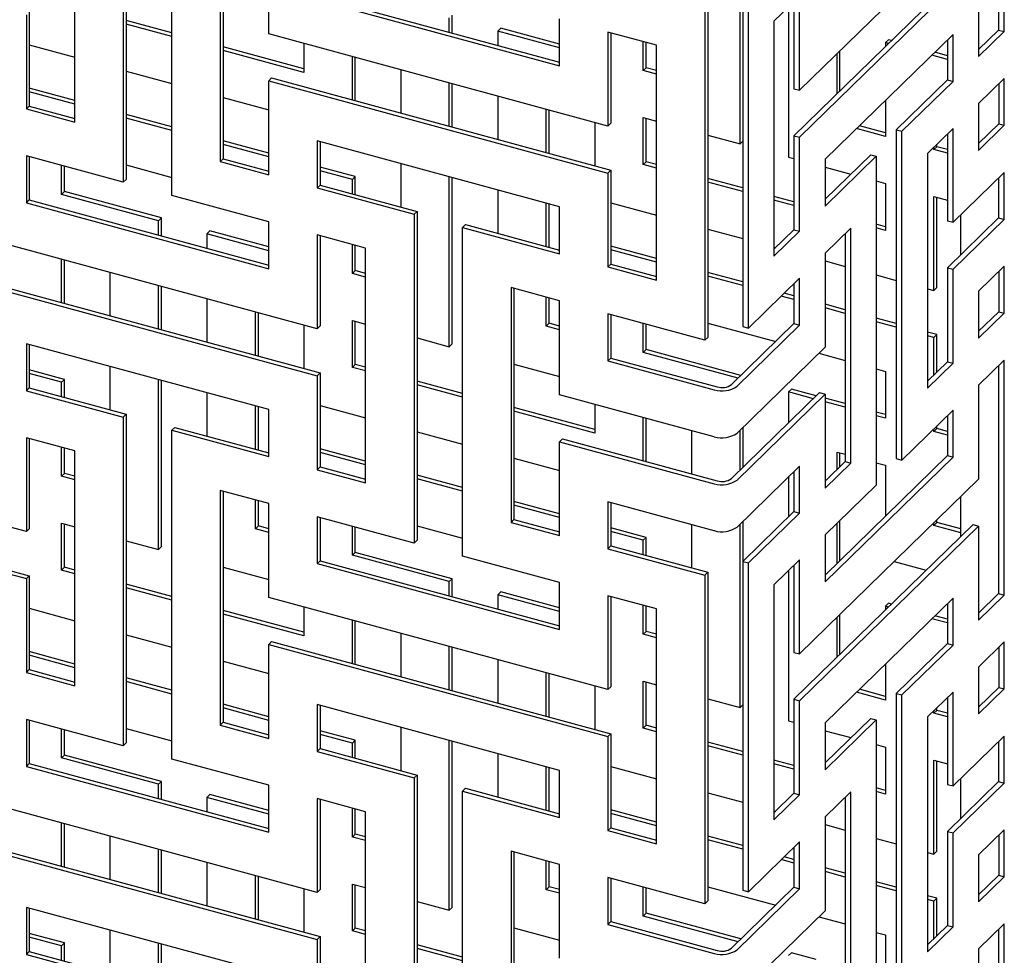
# Model space of a CAD drawing. Header units: millimetres. Extents: x 441 to 4541, y 1015 to 3885.
# Tile 29 of 33: x 4169 to 4356, y 3031 to 3209. Entities that reach past the tile are written whole.
import ezdxf

# ---------------------------------------------------------------- set-up
doc = ezdxf.new("R2010")
doc.units = ezdxf.units.MM
doc.header["$LTSCALE"] = 15

msp = doc.modelspace()

# ---------------------------------------------------------------- linework, layer by layer
for p, q in [((4355.19, 3250.72), (4355.19, 3207.4)), ((4356.25, 3207.11), (4356.25, 3251.76)), ((4189.38, 3241.51), (4189.38, 3179.01)), ((4188.82, 3240.97), (4188.82, 3178.46)), ((4198.04, 3175.96), (4198.04, 3238.46)), ((4179.61, 3189.9), (4179.61, 3234.54)), ((4351.39, 3229.16), (4317.36, 3195.94)), ((4207.25, 3227.03), (4207.25, 3182.39)), ((4207.81, 3226.88), (4207.81, 3182.93)), ((4216.46, 3206.67), (4216.46, 3224.53)), ((4306.06, 3185.74), (4306.06, 3220.62)), ((4350.33, 3220.52), (4316.3, 3187.3)), ((4317.36, 3187.01), (4351.39, 3220.23)), ((4351.39, 3220.23), (4351.39, 3202.37)), ((4226.23, 3213.64), (4271.74, 3201.27)), ((4306.58, 3213.53), (4306.58, 3151.03)), ((4317.36, 3213.8), (4312.5, 3209.05)), ((4317.36, 3195.94), (4317.36, 3213.8)), ((4225.67, 3213.09), (4271.74, 3200.57)), ((4299.93, 3211.47), (4299.93, 3148.96)), ((4307.64, 3150.74), (4307.64, 3213.24)), ((4315.27, 3211.76), (4315.27, 3183.24)), ((4316.3, 3212.76), (4316.3, 3196.23)), ((4170.4, 3210.26), (4170.4, 3192.4)), ((4170.96, 3210.8), (4170.96, 3192.95)), ((4250.78, 3206.97), (4250.78, 3209.69)), ((4251.34, 3206.82), (4251.34, 3210.24)), ((4299.37, 3210.92), (4299.37, 3148.42)), ((4198.04, 3206.87), (4189.38, 3209.22)), ((4198.04, 3206.17), (4189.38, 3208.52)), ((4259.99, 3207.19), (4260.55, 3207.74)), ((4271.74, 3204.7), (4260.55, 3207.74)), ((4271.74, 3200.57), (4271.74, 3209.5)), ((4312.5, 3209.05), (4312.5, 3164.41)), ((4280.95, 3189.14), (4216.46, 3206.67)), ((4259.99, 3207.19), (4259.99, 3204.46)), ((4271.74, 3204), (4259.99, 3207.19)), ((4290.16, 3204.49), (4280.95, 3207)), ((4280.95, 3207), (4280.95, 3189.14)), ((4281.51, 3206.85), (4281.51, 3189.69)), ((4346.53, 3206.55), (4322.22, 3182.83)), ((4346.53, 3197.62), (4346.53, 3206.55)), ((4355.19, 3207.4), (4351.39, 3203.69)), ((4351.39, 3202.37), (4356.25, 3207.11)), ((4355.19, 3207.4), (4356.25, 3207.11)), ((4170.96, 3204.6), (4179.61, 3202.25)), ((4223.14, 3200.05), (4207.81, 3204.21)), ((4223.14, 3204.85), (4223.14, 3199.35)), ((4287.63, 3199.68), (4287.63, 3205.18)), ((4288.19, 3200.22), (4288.19, 3205.03)), ((4290.16, 3159.85), (4290.16, 3204.49)), ((4333.69, 3205.02), (4334.25, 3205.56)), ((4333.69, 3205.02), (4333.69, 3204.28)), ((4334.29, 3204.86), (4333.69, 3205.02)), ((4334.85, 3205.4), (4334.25, 3205.56)), ((4345.47, 3205.52), (4345.47, 3197.91)), ((4223.14, 3199.35), (4207.81, 3203.51)), ((4232.36, 3194.12), (4232.36, 3202.35)), ((4232.92, 3193.97), (4232.92, 3202.2)), ((4324.48, 3195.29), (4324.48, 3202.89)), ((4325.04, 3195.83), (4325.04, 3203.44)), ((4345.47, 3201.82), (4342.5, 3202.62)), ((4345.47, 3202.52), (4343.06, 3203.17)), ((4287.63, 3199.68), (4288.19, 3200.22)), ((4290.16, 3199.69), (4288.19, 3200.22)), ((4189.38, 3199.59), (4198.04, 3197.24)), ((4241.57, 3199.84), (4241.57, 3191.61)), ((4290.16, 3198.99), (4287.63, 3199.68)), ((4217.02, 3198.29), (4216.46, 3197.74)), ((4216.46, 3179.88), (4216.46, 3197.74)), ((4216.46, 3197.74), (4280.95, 3180.21)), ((4217.02, 3198.29), (4281.51, 3180.76)), ((4250.78, 3189.11), (4250.78, 3197.34)), ((4251.34, 3188.96), (4251.34, 3197.19)), ((4345.47, 3197.91), (4335.75, 3188.42)), ((4336.81, 3188.14), (4346.53, 3197.62)), ((4345.47, 3197.91), (4346.53, 3197.62)), ((4356.28, 3198.21), (4351.39, 3193.44)), ((4355.21, 3197.17), (4355.21, 3189.57)), ((4356.28, 3189.28), (4356.28, 3198.21)), ((4179.61, 3194.02), (4170.96, 3196.37)), ((4179.61, 3193.32), (4170.96, 3195.67)), ((4207.81, 3194.59), (4216.46, 3192.23)), ((4259.99, 3194.84), (4259.99, 3186.61)), ((4316.3, 3196.23), (4317.36, 3195.94)), ((4170.96, 3192.95), (4170.4, 3192.4)), ((4170.96, 3192.95), (4179.61, 3190.6)), ((4333.69, 3194.02), (4333.69, 3187.16)), ((4351.39, 3193.44), (4351.39, 3184.51)), ((4170.4, 3192.4), (4179.61, 3189.9)), ((4198.04, 3189.01), (4189.38, 3191.36)), ((4269.21, 3184.1), (4269.21, 3192.33)), ((4269.77, 3183.95), (4269.77, 3192.18)), ((4198.04, 3188.31), (4189.38, 3190.66)), ((4278.42, 3189.83), (4278.42, 3181.6)), ((4281.51, 3189.69), (4280.95, 3189.14)), ((4287.63, 3190.75), (4290.16, 3190.06)), ((4287.63, 3181.82), (4287.63, 3190.75)), ((4288.19, 3182.37), (4288.19, 3190.6)), ((4333.69, 3187.86), (4328.75, 3189.2)), ((4355.21, 3189.57), (4351.39, 3185.84)), ((4351.39, 3184.51), (4356.28, 3189.28)), ((4355.21, 3189.57), (4356.28, 3189.28)), ((4299.93, 3187.41), (4306.06, 3185.74)), ((4316.3, 3187.3), (4317.36, 3187.01)), ((4316.3, 3187.3), (4316.3, 3169.44)), ((4333.69, 3187.16), (4328.19, 3188.65)), ((4335.75, 3188.42), (4336.81, 3188.14)), ((4335.75, 3188.42), (4335.75, 3125.92)), ((4336.81, 3125.63), (4336.81, 3188.14)), ((4346.53, 3188.7), (4341.67, 3183.95)), ((4345.47, 3187.66), (4345.47, 3171.13)), ((4346.53, 3170.84), (4346.53, 3188.7)), ((4216.46, 3184), (4207.81, 3186.36)), ((4216.46, 3183.31), (4207.81, 3185.66)), ((4271.74, 3173.79), (4225.67, 3186.31)), ((4225.67, 3186.31), (4225.67, 3177.38)), ((4226.23, 3186.15), (4226.23, 3177.92)), ((4306.06, 3185.74), (4306.58, 3186.25)), ((4317.36, 3169.16), (4317.36, 3187.01)), ((4342.91, 3184.66), (4343.47, 3185.2)), ((4343.47, 3185.2), (4343.47, 3185.71)), ((4345.47, 3184.66), (4343.47, 3185.2)), ((4188.82, 3178.46), (4170.4, 3183.47)), ((4170.4, 3183.47), (4170.4, 3174.54)), ((4170.96, 3183.32), (4170.96, 3175.09)), ((4330.89, 3183.68), (4322.22, 3175.22)), ((4322.22, 3173.9), (4331.95, 3183.39)), ((4330.89, 3183.68), (4331.95, 3183.39)), ((4331.95, 3183.39), (4331.95, 3120.89)), ((4341.67, 3183.95), (4341.67, 3139.31)), ((4342.91, 3184.66), (4342.91, 3185.16)), ((4345.47, 3183.96), (4342.91, 3184.66)), ((4177.08, 3176.15), (4177.08, 3181.66)), ((4177.64, 3176.7), (4177.64, 3181.5)), ((4189.38, 3181.74), (4198.04, 3179.38)), ((4207.81, 3182.93), (4207.25, 3182.39)), ((4207.25, 3182.39), (4216.46, 3179.88)), ((4207.81, 3182.93), (4216.46, 3180.58)), ((4241.57, 3181.99), (4241.57, 3173.76)), ((4287.63, 3181.82), (4288.19, 3182.37)), ((4290.16, 3181.13), (4287.63, 3181.82)), ((4290.16, 3181.83), (4288.19, 3182.37)), ((4315.27, 3183.24), (4316.3, 3182.96)), ((4322.22, 3182.83), (4322.22, 3173.9)), ((4232.92, 3179.53), (4226.23, 3181.35)), ((4232.36, 3178.99), (4226.23, 3180.65)), ((4281.51, 3180.76), (4280.95, 3180.21)), ((4280.95, 3180.21), (4280.95, 3162.35)), ((4281.51, 3180.76), (4281.51, 3162.9)), ((4322.22, 3181.35), (4327.13, 3180.01)), ((4356.26, 3180.33), (4346.53, 3170.84)), ((4356.26, 3171.4), (4356.26, 3180.33)), ((4189.38, 3179.01), (4188.82, 3178.46)), ((4226.23, 3177.92), (4225.67, 3177.38)), ((4226.23, 3177.92), (4244.66, 3172.92)), ((4232.36, 3178.99), (4232.92, 3179.53)), ((4232.36, 3176.26), (4232.36, 3178.99)), ((4232.92, 3176.11), (4232.92, 3179.53)), ((4250.78, 3147.19), (4250.78, 3179.48)), ((4251.34, 3147.74), (4251.34, 3179.33)), ((4306.58, 3177.37), (4299.93, 3179.17)), ((4306.58, 3176.67), (4299.93, 3178.48)), ((4331.95, 3178.71), (4333.69, 3178.23)), ((4333.69, 3178.23), (4333.69, 3169.3)), ((4355.19, 3179.29), (4355.19, 3171.69)), ((4177.08, 3176.15), (4177.64, 3176.7)), ((4195.5, 3171.14), (4177.08, 3176.15)), ((4196.06, 3171.69), (4177.64, 3176.7)), ((4216.46, 3170.95), (4198.04, 3175.96)), ((4225.67, 3177.38), (4244.1, 3172.37)), ((4259.99, 3176.98), (4259.99, 3168.75)), ((4170.96, 3175.09), (4170.4, 3174.54)), ((4170.4, 3174.54), (4216.46, 3162.02)), ((4170.96, 3175.09), (4216.46, 3162.72)), ((4269.21, 3166.24), (4269.21, 3174.47)), ((4269.77, 3166.09), (4269.77, 3174.32)), ((4281.51, 3174.56), (4290.16, 3172.2)), ((4316.3, 3174.73), (4312.5, 3175.76)), ((4316.3, 3174.03), (4312.5, 3175.06)), ((4342.91, 3175.73), (4345.47, 3175.03)), ((4342.91, 3157.87), (4342.91, 3175.73)), ((4343.47, 3158.42), (4343.47, 3175.57)), ((4244.66, 3172.92), (4244.1, 3172.37)), ((4244.1, 3172.37), (4244.1, 3109.87)), ((4244.66, 3172.92), (4244.66, 3110.41)), ((4271.74, 3164.86), (4271.74, 3173.79)), ((4347.99, 3164.66), (4347.99, 3172.26)), ((4195.5, 3171.14), (4196.06, 3171.69)), ((4195.5, 3168.42), (4195.5, 3171.14)), ((4196.06, 3168.27), (4196.06, 3171.69)), ((4216.46, 3162.02), (4216.46, 3170.95)), ((4253.87, 3170.41), (4253.31, 3169.87)), ((4253.87, 3170.41), (4271.74, 3165.56)), ((4333.69, 3170), (4331.95, 3170.47)), ((4355.19, 3171.69), (4345.47, 3162.2)), ((4345.47, 3171.13), (4346.53, 3170.84)), ((4346.53, 3161.91), (4356.26, 3171.4)), ((4355.19, 3171.69), (4356.26, 3171.4)), ((4204.72, 3168.64), (4205.28, 3169.19)), ((4204.72, 3168.64), (4204.72, 3165.91)), ((4216.46, 3165.45), (4204.72, 3168.64)), ((4216.46, 3166.15), (4205.28, 3169.19)), ((4234.89, 3165.94), (4225.67, 3168.45)), ((4225.67, 3168.45), (4225.67, 3150.59)), ((4253.31, 3107.36), (4253.31, 3169.87)), ((4253.31, 3169.87), (4271.74, 3164.86)), ((4299.93, 3169.55), (4306.58, 3167.74)), ((4316.3, 3169.44), (4312.5, 3165.73)), ((4312.5, 3164.41), (4317.36, 3169.16)), ((4316.3, 3169.44), (4317.36, 3169.16)), ((4327.09, 3169.72), (4322.22, 3164.97)), ((4326.02, 3168.68), (4326.02, 3125.36)), ((4327.09, 3125.07), (4327.09, 3169.72)), ((4333.69, 3169.3), (4331.95, 3169.78)), ((4225.67, 3150.59), (4161.18, 3168.12)), ((4226.23, 3168.3), (4226.23, 3151.14)), ((4232.36, 3161.13), (4232.36, 3166.63)), ((4232.92, 3161.67), (4232.92, 3166.48)), ((4234.89, 3121.3), (4234.89, 3165.94)), ((4290.16, 3163.97), (4281.51, 3166.33)), ((4290.16, 3163.27), (4281.51, 3165.63)), ((4312.5, 3166.13), (4312.82, 3166.05)), ((4322.22, 3164.97), (4322.22, 3147.11)), ((4177.08, 3155.57), (4177.08, 3163.8)), ((4177.64, 3155.42), (4177.64, 3163.65)), ((4281.51, 3162.9), (4280.95, 3162.35)), ((4281.51, 3162.9), (4290.16, 3160.55)), ((4322.22, 3163.49), (4326.02, 3162.46)), ((4186.29, 3161.29), (4186.29, 3153.06)), ((4232.36, 3161.13), (4232.92, 3161.67)), ((4234.89, 3160.44), (4232.36, 3161.13)), ((4234.89, 3161.14), (4232.92, 3161.67)), ((4280.95, 3162.35), (4290.16, 3159.85)), ((4306.58, 3159.51), (4299.93, 3161.32)), ((4345.47, 3162.2), (4346.53, 3161.91)), ((4345.47, 3162.2), (4345.47, 3144.34)), ((4346.53, 3144.05), (4346.53, 3161.91)), ((4356.28, 3162.49), (4351.39, 3157.73)), ((4355.21, 3161.46), (4355.21, 3153.85)), ((4356.28, 3153.56), (4356.28, 3162.49)), ((4161.18, 3159.19), (4225.67, 3141.66)), ((4161.74, 3159.74), (4226.23, 3142.21)), ((4306.58, 3158.81), (4299.93, 3160.62)), ((4317.36, 3160.23), (4307.64, 3150.74)), ((4316.3, 3159.19), (4316.3, 3151.59)), ((4317.36, 3151.3), (4317.36, 3160.23)), ((4331.95, 3160.85), (4335.75, 3159.81)), ((4195.5, 3150.56), (4195.5, 3158.79)), ((4196.06, 3150.41), (4196.06, 3158.64)), ((4271.74, 3155.93), (4262.52, 3158.43)), ((4262.52, 3158.43), (4262.52, 3113.79)), ((4263.08, 3158.28), (4263.08, 3114.34)), ((4316.3, 3156.87), (4314.44, 3157.38)), ((4341.67, 3158.21), (4342.91, 3157.87)), ((4342.91, 3157.87), (4343.47, 3158.42)), ((4351.39, 3157.73), (4351.39, 3148.8)), ((4204.72, 3156.29), (4204.72, 3148.06)), ((4269.21, 3151.11), (4269.21, 3156.62)), ((4269.77, 3151.66), (4269.77, 3156.46)), ((4271.74, 3138.07), (4271.74, 3155.93)), ((4316.3, 3156.17), (4313.88, 3156.83)), ((4326.02, 3154.23), (4322.22, 3155.26)), ((4213.93, 3145.55), (4213.93, 3153.78)), ((4214.49, 3145.4), (4214.49, 3153.63)), ((4299.37, 3148.42), (4280.95, 3153.43)), ((4280.95, 3153.43), (4280.95, 3144.5)), ((4326.02, 3153.53), (4322.22, 3154.56)), ((4355.21, 3153.85), (4351.39, 3150.12)), ((4351.39, 3148.8), (4356.28, 3153.56)), ((4355.21, 3153.85), (4356.28, 3153.56)), ((4232.36, 3152.2), (4234.89, 3151.51)), ((4232.36, 3143.27), (4232.36, 3152.2)), ((4232.92, 3143.82), (4232.92, 3152.05)), ((4269.21, 3151.11), (4269.77, 3151.66)), ((4271.74, 3151.12), (4269.77, 3151.66)), ((4281.51, 3153.27), (4281.51, 3145.04)), ((4287.63, 3146.11), (4287.63, 3151.61)), ((4299.93, 3151.69), (4312.82, 3148.19)), ((4316.3, 3151.59), (4304.41, 3139.98)), ((4316.3, 3151.59), (4317.36, 3151.3)), ((4335.75, 3151.58), (4331.95, 3152.62)), ((4335.75, 3150.89), (4331.95, 3151.92)), ((4223.14, 3151.28), (4223.14, 3143.05)), ((4226.23, 3151.14), (4225.67, 3150.59)), ((4271.74, 3150.43), (4269.21, 3151.11)), ((4288.19, 3146.65), (4288.19, 3151.46)), ((4305.47, 3139.69), (4317.36, 3151.3)), ((4306.58, 3151.03), (4307.64, 3150.74)), ((4343.47, 3149.49), (4341.67, 3149.97)), ((4244.66, 3148.86), (4250.78, 3147.19)), ((4299.93, 3148.96), (4299.37, 3148.42)), ((4342.91, 3148.94), (4341.67, 3149.28)), ((4342.91, 3148.94), (4343.47, 3149.49)), ((4342.91, 3141.84), (4342.91, 3148.94)), ((4343.47, 3142.39), (4343.47, 3149.49)), ((4216.46, 3135.24), (4170.4, 3147.76)), ((4170.4, 3147.76), (4170.4, 3138.83)), ((4170.96, 3147.6), (4170.96, 3139.37)), ((4250.78, 3147.19), (4251.34, 3147.74)), ((4287.63, 3146.11), (4288.19, 3146.65)), ((4305.66, 3141.2), (4287.63, 3146.11)), ((4306.22, 3141.75), (4288.19, 3146.65)), ((4322.22, 3147.11), (4305.47, 3130.77)), ((4321.04, 3145.95), (4326.02, 3144.6)), ((4281.51, 3145.04), (4280.95, 3144.5)), ((4280.95, 3144.5), (4301.15, 3139.01)), ((4281.51, 3145.04), (4301.71, 3139.55)), ((4345.47, 3144.34), (4341.67, 3140.63)), ((4341.67, 3139.31), (4346.53, 3144.05)), ((4345.47, 3144.34), (4346.53, 3144.05)), ((4356.25, 3144.61), (4351.39, 3139.87)), ((4356.25, 3099.97), (4356.25, 3144.61)), ((4177.64, 3140.98), (4170.96, 3142.8)), ((4186.29, 3143.44), (4186.29, 3135.21)), ((4226.23, 3142.21), (4225.67, 3141.66)), ((4226.23, 3142.21), (4226.23, 3124.35)), ((4232.36, 3143.27), (4232.92, 3143.82)), ((4234.89, 3142.58), (4232.36, 3143.27)), ((4234.89, 3143.28), (4232.92, 3143.82)), ((4263.08, 3143.85), (4271.74, 3141.5)), ((4331.95, 3142.99), (4333.69, 3142.51)), ((4333.69, 3142.51), (4333.69, 3133.59)), ((4355.19, 3143.58), (4355.19, 3100.26)), ((4177.08, 3140.44), (4170.96, 3142.1)), ((4177.08, 3140.44), (4177.64, 3140.98)), ((4177.08, 3137.71), (4177.08, 3140.44)), ((4177.64, 3137.56), (4177.64, 3140.98)), ((4195.5, 3108.64), (4195.5, 3140.93)), ((4196.06, 3109.19), (4196.06, 3140.78)), ((4225.67, 3141.66), (4225.67, 3123.8)), ((4253.31, 3138.27), (4244.66, 3140.62)), ((4170.96, 3139.37), (4170.4, 3138.83)), ((4170.4, 3138.83), (4188.82, 3133.82)), ((4170.96, 3139.37), (4189.38, 3134.37)), ((4204.72, 3138.43), (4204.72, 3130.2)), ((4253.31, 3137.57), (4244.66, 3139.93)), ((4321.16, 3138.47), (4304.41, 3122.13)), ((4315.27, 3138.59), (4315.83, 3139.14)), ((4315.27, 3138.59), (4315.27, 3132.72)), ((4319.98, 3137.31), (4315.27, 3138.59)), ((4320.54, 3137.86), (4315.83, 3139.14)), ((4321.16, 3138.47), (4322.22, 3138.18)), ((4351.39, 3139.87), (4351.39, 3122.01)), ((4301.15, 3130.08), (4271.74, 3138.07)), ((4305.47, 3121.84), (4322.22, 3138.18)), ((4322.22, 3138.18), (4322.22, 3120.33)), ((4326.02, 3136.37), (4322.22, 3137.4)), ((4326.02, 3135.67), (4322.22, 3136.7)), ((4213.93, 3127.69), (4213.93, 3135.92)), ((4214.49, 3127.54), (4214.49, 3135.77)), ((4216.46, 3126.31), (4216.46, 3135.24)), ((4226.23, 3136.01), (4234.89, 3133.65)), ((4278.42, 3131.45), (4263.08, 3135.62)), ((4278.42, 3130.75), (4263.08, 3134.92)), ((4278.42, 3136.26), (4278.42, 3130.75)), ((4333.69, 3134.29), (4331.95, 3134.76)), ((4346.53, 3135.12), (4336.81, 3125.63)), ((4346.53, 3126.19), (4346.53, 3135.12)), ((4189.38, 3134.37), (4188.82, 3133.82)), ((4188.82, 3133.82), (4188.82, 3071.32)), ((4189.38, 3134.37), (4189.38, 3071.86)), ((4287.63, 3125.52), (4287.63, 3133.75)), ((4288.19, 3125.37), (4288.19, 3133.6)), ((4333.69, 3133.59), (4331.95, 3134.06)), ((4345.47, 3134.09), (4345.47, 3126.48)), ((4198.6, 3131.86), (4198.04, 3131.32)), ((4198.04, 3068.81), (4198.04, 3131.32)), ((4198.04, 3131.32), (4216.46, 3126.31)), ((4198.6, 3131.86), (4216.46, 3127.01)), ((4244.66, 3131), (4253.31, 3128.65)), ((4296.84, 3131.25), (4296.84, 3123.02)), ((4306.06, 3123.73), (4306.06, 3131.33)), ((4306.62, 3124.28), (4306.62, 3131.88)), ((4342.91, 3131.08), (4343.47, 3131.63)), ((4342.91, 3131.08), (4342.91, 3131.59)), ((4345.47, 3130.39), (4342.91, 3131.08)), ((4343.47, 3131.63), (4343.47, 3132.13)), ((4345.47, 3131.08), (4343.47, 3131.63)), ((4170.4, 3112.04), (4105.91, 3129.57)), ((4179.61, 3127.39), (4170.4, 3129.9)), ((4170.4, 3129.9), (4170.4, 3112.04)), ((4170.96, 3129.75), (4170.96, 3112.59)), ((4272.3, 3129.69), (4271.74, 3129.14)), ((4271.74, 3111.29), (4271.74, 3129.14)), ((4271.74, 3129.14), (4301.15, 3121.15)), ((4272.3, 3129.69), (4301.71, 3121.7)), ((4177.08, 3122.58), (4177.08, 3128.08)), ((4177.64, 3123.12), (4177.64, 3127.93)), ((4179.61, 3082.75), (4179.61, 3127.39)), ((4234.89, 3125.42), (4226.23, 3127.78)), ((4234.89, 3124.72), (4226.23, 3127.08)), ((4263.08, 3125.99), (4271.74, 3123.64)), ((4345.47, 3126.48), (4322.22, 3103.79)), ((4322.22, 3102.47), (4346.53, 3126.19)), ((4326.02, 3125.36), (4322.22, 3121.65)), ((4324.48, 3127.16), (4326.02, 3126.74)), ((4324.48, 3123.86), (4324.48, 3127.16)), ((4325.04, 3124.4), (4325.04, 3127.01)), ((4326.02, 3125.36), (4327.09, 3125.07)), ((4335.75, 3125.92), (4336.81, 3125.63)), ((4345.47, 3126.48), (4346.53, 3126.19)), ((4226.23, 3124.35), (4225.67, 3123.8)), ((4225.67, 3123.8), (4234.89, 3121.3)), ((4226.23, 3124.35), (4234.89, 3122)), ((4317.36, 3124.51), (4305.47, 3112.91)), ((4316.3, 3123.47), (4316.3, 3115.87)), ((4317.36, 3115.58), (4317.36, 3124.51)), ((4322.22, 3120.33), (4327.09, 3125.07)), ((4331.95, 3125.13), (4333.69, 3124.66)), ((4333.69, 3124.66), (4333.69, 3114.99)), ((4177.08, 3122.58), (4177.64, 3123.12)), ((4179.61, 3121.89), (4177.08, 3122.58)), ((4179.61, 3122.59), (4177.64, 3123.12)), ((4253.31, 3120.42), (4244.66, 3122.77)), ((4253.31, 3119.72), (4244.66, 3122.07)), ((4315.27, 3122.47), (4315.27, 3114.86)), ((4351.39, 3122.01), (4317.36, 3088.8)), ((4105.91, 3120.64), (4170.4, 3103.11)), ((4106.47, 3121.19), (4170.96, 3103.66)), ((4216.46, 3117.38), (4207.25, 3119.88)), ((4207.25, 3119.88), (4207.25, 3075.24)), ((4207.81, 3119.73), (4207.81, 3075.79)), ((4331.95, 3120.89), (4322.22, 3111.4)), ((4213.93, 3112.56), (4213.93, 3118.07)), ((4214.49, 3113.11), (4214.49, 3117.91)), ((4347.99, 3111.09), (4347.99, 3118.69)), ((4216.46, 3099.52), (4216.46, 3117.38)), ((4271.74, 3115.41), (4263.08, 3117.76)), ((4271.74, 3114.71), (4263.08, 3117.06)), ((4280.95, 3117.71), (4280.95, 3108.78)), ((4301.15, 3112.22), (4280.95, 3117.71)), ((4281.51, 3117.56), (4281.51, 3109.33)), ((4244.1, 3109.87), (4225.67, 3114.88)), ((4225.67, 3114.88), (4225.67, 3105.95)), ((4226.23, 3114.72), (4226.23, 3106.49)), ((4263.08, 3114.34), (4262.52, 3113.79)), ((4263.08, 3114.34), (4271.74, 3111.98)), ((4316.3, 3115.87), (4306.58, 3106.38)), ((4307.64, 3106.09), (4317.36, 3115.58)), ((4316.3, 3115.87), (4317.36, 3115.58)), ((4325.04, 3106.54), (4325.04, 3114.15)), ((4343.47, 3113.77), (4343.47, 3114.28)), ((4170.96, 3112.59), (4170.4, 3112.04)), ((4177.08, 3113.65), (4179.61, 3112.96)), ((4177.08, 3104.72), (4177.08, 3113.65)), ((4177.64, 3105.27), (4177.64, 3113.5)), ((4213.93, 3112.56), (4214.49, 3113.11)), ((4216.46, 3111.87), (4213.93, 3112.56)), ((4216.46, 3112.57), (4214.49, 3113.11)), ((4232.36, 3107.56), (4232.36, 3113.06)), ((4232.92, 3108.1), (4232.92, 3112.91)), ((4244.66, 3113.14), (4253.31, 3110.79)), ((4262.52, 3113.79), (4271.74, 3111.29)), ((4288.19, 3110.94), (4281.51, 3112.75)), ((4296.84, 3113.39), (4296.84, 3105.16)), ((4306.06, 3078.6), (4306.06, 3113.48)), ((4306.62, 3106.42), (4306.62, 3114.02)), ((4350.33, 3113.37), (4316.3, 3080.16)), ((4317.36, 3079.87), (4351.39, 3113.08)), ((4324.48, 3106), (4324.48, 3113.6)), ((4342.91, 3113.22), (4343.47, 3113.77)), ((4342.91, 3113.22), (4342.91, 3113.73)), ((4347.99, 3111.84), (4342.91, 3113.22)), ((4347.99, 3112.54), (4343.47, 3113.77)), ((4350.33, 3113.37), (4351.39, 3113.08)), ((4351.39, 3113.08), (4351.39, 3095.22)), ((4244.66, 3110.41), (4244.1, 3109.87)), ((4287.63, 3110.39), (4281.51, 3112.05)), ((4287.63, 3110.39), (4288.19, 3110.94)), ((4287.63, 3107.66), (4287.63, 3110.39)), ((4288.19, 3107.51), (4288.19, 3110.94)), ((4322.22, 3111.4), (4322.22, 3102.47)), ((4189.38, 3110.31), (4195.5, 3108.64)), ((4195.5, 3108.64), (4196.06, 3109.19)), ((4281.51, 3109.33), (4280.95, 3108.78)), ((4280.95, 3108.78), (4299.37, 3103.77)), ((4281.51, 3109.33), (4299.93, 3104.32)), ((4232.36, 3107.56), (4232.92, 3108.1)), ((4250.78, 3102.55), (4232.36, 3107.56)), ((4251.34, 3103.09), (4232.92, 3108.1)), ((4271.74, 3102.36), (4253.31, 3107.36)), ((4317.36, 3106.65), (4312.5, 3101.91)), ((4317.36, 3088.8), (4317.36, 3106.65)), ((4177.08, 3104.72), (4177.64, 3105.27)), ((4179.61, 3104.03), (4177.08, 3104.72)), ((4179.61, 3104.73), (4177.64, 3105.27)), ((4207.81, 3105.3), (4216.46, 3102.95)), ((4226.23, 3106.49), (4225.67, 3105.95)), ((4225.67, 3105.95), (4271.74, 3093.43)), ((4226.23, 3106.49), (4271.74, 3094.13)), ((4306.58, 3106.38), (4307.64, 3106.09)), ((4306.58, 3106.38), (4306.58, 3043.88)), ((4307.64, 3043.59), (4307.64, 3106.09)), ((4316.3, 3105.62), (4316.3, 3089.08)), ((4335.35, 3106.35), (4341.44, 3104.69)), ((4170.96, 3103.66), (4170.4, 3103.11)), ((4170.4, 3103.11), (4170.4, 3085.25)), ((4170.96, 3103.66), (4170.96, 3085.8)), ((4250.78, 3102.55), (4251.34, 3103.09)), ((4251.34, 3099.67), (4251.34, 3103.09)), ((4299.93, 3104.32), (4299.37, 3103.77)), ((4299.37, 3103.77), (4299.37, 3041.27)), ((4299.93, 3104.32), (4299.93, 3041.82)), ((4315.27, 3104.61), (4315.27, 3076.09)), ((4198.04, 3099.72), (4189.38, 3102.07)), ((4198.04, 3099.02), (4189.38, 3101.38)), ((4250.78, 3099.82), (4250.78, 3102.55)), ((4271.74, 3093.43), (4271.74, 3102.36)), ((4312.5, 3101.91), (4312.5, 3057.26)), ((4280.95, 3082), (4216.46, 3099.52)), ((4259.99, 3100.04), (4260.55, 3100.59)), ((4259.99, 3100.04), (4259.99, 3097.32)), ((4271.74, 3096.85), (4259.99, 3100.04)), ((4271.74, 3097.55), (4260.55, 3100.59)), ((4290.16, 3097.35), (4280.95, 3099.85)), ((4280.95, 3099.85), (4280.95, 3082)), ((4281.51, 3099.7), (4281.51, 3082.54)), ((4346.53, 3099.41), (4322.22, 3075.68)), ((4346.53, 3090.48), (4346.53, 3099.41)), ((4355.19, 3100.26), (4351.39, 3096.55)), ((4351.39, 3095.22), (4356.25, 3099.97)), ((4355.19, 3100.26), (4356.25, 3099.97)), ((4170.96, 3097.46), (4179.61, 3095.1)), ((4223.14, 3097.71), (4223.14, 3092.2)), ((4287.63, 3092.53), (4287.63, 3098.04)), ((4288.19, 3093.08), (4288.19, 3097.88)), ((4290.16, 3052.7), (4290.16, 3097.35)), ((4333.69, 3097.87), (4334.25, 3098.42)), ((4333.69, 3097.87), (4333.69, 3097.13)), ((4334.29, 3097.71), (4333.69, 3097.87)), ((4334.85, 3098.26), (4334.25, 3098.42)), ((4345.47, 3098.37), (4345.47, 3090.77)), ((4223.14, 3092.9), (4207.81, 3097.07)), ((4223.14, 3092.2), (4207.81, 3096.37)), ((4324.48, 3088.14), (4324.48, 3095.75)), ((4325.04, 3088.69), (4325.04, 3096.29)), ((4345.47, 3094.67), (4342.5, 3095.48)), ((4345.47, 3095.37), (4343.06, 3096.02)), ((4232.36, 3086.97), (4232.36, 3095.2)), ((4232.92, 3086.82), (4232.92, 3095.05)), ((4189.38, 3092.45), (4198.04, 3090.1)), ((4241.57, 3092.7), (4241.57, 3084.47)), ((4287.63, 3092.53), (4288.19, 3093.08)), ((4290.16, 3091.84), (4287.63, 3092.53)), ((4290.16, 3092.54), (4288.19, 3093.08)), ((4217.02, 3091.14), (4216.46, 3090.59)), ((4216.46, 3072.74), (4216.46, 3090.59)), ((4216.46, 3090.59), (4280.95, 3073.07)), ((4217.02, 3091.14), (4281.51, 3073.61)), ((4250.78, 3081.96), (4250.78, 3090.19)), ((4251.34, 3081.81), (4251.34, 3090.04)), ((4345.47, 3090.77), (4335.75, 3081.28)), ((4336.81, 3080.99), (4346.53, 3090.48)), ((4345.47, 3090.77), (4346.53, 3090.48)), ((4356.28, 3091.06), (4351.39, 3086.29)), ((4355.21, 3090.02), (4355.21, 3082.42)), ((4356.28, 3082.13), (4356.28, 3091.06)), ((4179.61, 3086.87), (4170.96, 3089.22)), ((4179.61, 3086.17), (4170.96, 3088.53)), ((4316.3, 3089.08), (4317.36, 3088.8)), ((4207.81, 3087.44), (4216.46, 3085.09)), ((4259.99, 3087.69), (4259.99, 3079.46)), ((4333.69, 3086.88), (4333.69, 3080.01)), ((4351.39, 3086.29), (4351.39, 3077.37)), ((4170.96, 3085.8), (4170.4, 3085.25)), ((4170.4, 3085.25), (4179.61, 3082.75)), ((4170.96, 3085.8), (4179.61, 3083.45)), ((4198.04, 3081.87), (4189.38, 3084.22)), ((4269.21, 3076.96), (4269.21, 3085.19)), ((4269.77, 3076.8), (4269.77, 3085.03)), ((4198.04, 3081.17), (4189.38, 3083.52)), ((4278.42, 3082.68), (4278.42, 3074.45)), ((4281.51, 3082.54), (4280.95, 3082)), ((4287.63, 3083.6), (4290.16, 3082.92)), ((4287.63, 3074.67), (4287.63, 3083.6)), ((4288.19, 3075.22), (4288.19, 3083.45)), ((4355.21, 3082.42), (4351.39, 3078.69)), ((4355.21, 3082.42), (4356.28, 3082.13)), ((4333.69, 3080.01), (4328.19, 3081.51)), ((4333.69, 3080.71), (4328.75, 3082.06)), ((4335.75, 3081.28), (4336.81, 3080.99)), ((4335.75, 3081.28), (4335.75, 3018.78)), ((4336.81, 3018.49), (4336.81, 3080.99)), ((4346.53, 3081.55), (4341.67, 3076.8)), ((4345.47, 3080.51), (4345.47, 3063.98)), ((4346.53, 3063.69), (4346.53, 3081.55)), ((4351.39, 3077.37), (4356.28, 3082.13)), ((4216.46, 3076.86), (4207.81, 3079.21)), ((4271.74, 3066.64), (4225.67, 3079.16)), ((4225.67, 3079.16), (4225.67, 3070.23)), ((4226.23, 3079.01), (4226.23, 3070.78)), ((4299.93, 3080.26), (4306.06, 3078.6)), ((4306.06, 3078.6), (4306.58, 3079.11)), ((4316.3, 3080.16), (4317.36, 3079.87)), ((4316.3, 3080.16), (4316.3, 3062.3)), ((4317.36, 3062.01), (4317.36, 3079.87)), ((4343.47, 3078.06), (4343.47, 3078.56)), ((4216.46, 3076.16), (4207.81, 3078.51)), ((4341.67, 3076.8), (4341.67, 3032.16)), ((4342.91, 3077.51), (4343.47, 3078.06)), ((4342.91, 3077.51), (4342.91, 3078.01)), ((4345.47, 3076.81), (4342.91, 3077.51)), ((4345.47, 3077.51), (4343.47, 3078.06)), ((4188.82, 3071.32), (4170.4, 3076.33)), ((4170.4, 3076.33), (4170.4, 3067.4)), ((4170.96, 3076.17), (4170.96, 3067.94)), ((4207.81, 3075.79), (4207.25, 3075.24)), ((4207.25, 3075.24), (4216.46, 3072.74)), ((4207.81, 3075.79), (4216.46, 3073.43)), ((4241.57, 3074.84), (4241.57, 3066.61)), ((4287.63, 3074.67), (4288.19, 3075.22)), ((4290.16, 3074.69), (4288.19, 3075.22)), ((4315.27, 3076.09), (4316.3, 3075.81)), ((4330.89, 3076.53), (4322.22, 3068.08)), ((4322.22, 3066.75), (4331.95, 3076.24)), ((4322.22, 3075.68), (4322.22, 3066.75)), ((4330.89, 3076.53), (4331.95, 3076.24)), ((4331.95, 3076.24), (4331.95, 3013.74)), ((4177.08, 3069.01), (4177.08, 3074.51)), ((4177.64, 3069.55), (4177.64, 3074.36)), ((4189.38, 3074.59), (4198.04, 3072.24)), ((4232.92, 3072.39), (4226.23, 3074.2)), ((4232.36, 3071.84), (4226.23, 3073.5)), ((4281.51, 3073.61), (4280.95, 3073.07)), ((4280.95, 3073.07), (4280.95, 3055.21)), ((4281.51, 3073.61), (4281.51, 3055.76)), ((4290.16, 3073.99), (4287.63, 3074.67)), ((4322.22, 3074.2), (4327.13, 3072.87)), ((4356.26, 3073.18), (4346.53, 3063.69)), ((4356.26, 3064.25), (4356.26, 3073.18)), ((4189.38, 3071.86), (4188.82, 3071.32)), ((4232.36, 3071.84), (4232.92, 3072.39)), ((4232.36, 3069.11), (4232.36, 3071.84)), ((4232.92, 3068.96), (4232.92, 3072.39)), ((4250.78, 3040.05), (4250.78, 3072.34)), ((4251.34, 3040.59), (4251.34, 3072.18)), ((4306.58, 3070.22), (4299.93, 3072.03)), ((4306.58, 3069.52), (4299.93, 3071.33)), ((4331.95, 3071.56), (4333.69, 3071.08)), ((4333.69, 3071.08), (4333.69, 3062.16)), ((4355.19, 3072.15), (4355.19, 3064.54)), ((4177.08, 3069.01), (4177.64, 3069.55)), ((4196.06, 3064.54), (4177.64, 3069.55)), ((4226.23, 3070.78), (4225.67, 3070.23)), ((4225.67, 3070.23), (4244.1, 3065.22)), ((4226.23, 3070.78), (4244.66, 3065.77)), ((4259.99, 3069.83), (4259.99, 3061.6)), ((4170.96, 3067.94), (4170.4, 3067.4)), ((4170.4, 3067.4), (4216.46, 3054.88)), ((4170.96, 3067.94), (4216.46, 3055.58)), ((4195.5, 3064), (4177.08, 3069.01)), ((4216.46, 3063.81), (4198.04, 3068.81)), ((4269.21, 3059.1), (4269.21, 3067.33)), ((4281.51, 3067.41), (4290.16, 3065.06)), ((4316.3, 3067.58), (4312.5, 3068.61)), ((4316.3, 3066.88), (4312.5, 3067.91)), ((4342.91, 3068.58), (4345.47, 3067.88)), ((4342.91, 3050.72), (4342.91, 3068.58)), ((4343.47, 3051.27), (4343.47, 3068.43)), ((4244.66, 3065.77), (4244.1, 3065.22)), ((4244.66, 3065.77), (4244.66, 3003.27)), ((4269.77, 3058.95), (4269.77, 3067.18)), ((4271.74, 3057.71), (4271.74, 3066.64)), ((4195.5, 3064), (4196.06, 3064.54)), ((4195.5, 3061.27), (4195.5, 3064)), ((4196.06, 3061.12), (4196.06, 3064.54)), ((4216.46, 3054.88), (4216.46, 3063.81)), ((4244.1, 3065.22), (4244.1, 3002.72)), ((4355.19, 3064.54), (4345.47, 3055.05)), ((4345.47, 3063.98), (4346.53, 3063.69)), ((4346.53, 3054.76), (4356.26, 3064.25)), ((4347.99, 3057.51), (4347.99, 3065.12)), ((4355.19, 3064.54), (4356.26, 3064.25)), ((4204.72, 3061.49), (4205.28, 3062.04)), ((4216.46, 3059), (4205.28, 3062.04)), ((4253.87, 3063.27), (4253.31, 3062.72)), ((4253.31, 3000.22), (4253.31, 3062.72)), ((4253.31, 3062.72), (4271.74, 3057.71)), ((4253.87, 3063.27), (4271.74, 3058.41)), ((4299.93, 3062.4), (4306.58, 3060.6)), ((4316.3, 3062.3), (4312.5, 3058.59)), ((4312.5, 3057.26), (4317.36, 3062.01)), ((4316.3, 3062.3), (4317.36, 3062.01)), ((4327.09, 3062.57), (4322.22, 3057.83)), ((4327.09, 3017.93), (4327.09, 3062.57)), ((4333.69, 3062.85), (4331.95, 3063.33)), ((4333.69, 3062.16), (4331.95, 3062.63)), ((4225.67, 3043.44), (4161.18, 3060.97)), ((4204.72, 3061.49), (4204.72, 3058.77)), ((4216.46, 3058.3), (4204.72, 3061.49)), ((4234.89, 3058.8), (4225.67, 3061.3)), ((4225.67, 3061.3), (4225.67, 3043.44)), ((4226.23, 3061.15), (4226.23, 3043.99)), ((4326.02, 3061.53), (4326.02, 3018.21)), ((4232.36, 3053.98), (4232.36, 3059.49)), ((4232.92, 3054.53), (4232.92, 3059.33)), ((4234.89, 3014.15), (4234.89, 3058.8)), ((4290.16, 3056.83), (4281.51, 3059.18)), ((4290.16, 3056.13), (4281.51, 3058.48)), ((4312.5, 3058.99), (4312.82, 3058.9)), ((4177.08, 3048.42), (4177.08, 3056.65)), ((4177.64, 3048.27), (4177.64, 3056.5)), ((4322.22, 3057.83), (4322.22, 3039.97)), ((4322.22, 3056.34), (4326.02, 3055.31)), ((4232.36, 3053.98), (4232.92, 3054.53)), ((4234.89, 3053.99), (4232.92, 3054.53)), ((4281.51, 3055.76), (4280.95, 3055.21)), ((4280.95, 3055.21), (4290.16, 3052.7)), ((4281.51, 3055.76), (4290.16, 3053.4)), ((4345.47, 3055.05), (4346.53, 3054.76)), ((4345.47, 3055.05), (4345.47, 3037.19)), ((4346.53, 3036.91), (4346.53, 3054.76)), ((4356.28, 3055.35), (4351.39, 3050.58)), ((4355.21, 3054.31), (4355.21, 3046.71)), ((4356.28, 3046.42), (4356.28, 3055.35)), ((4161.74, 3052.59), (4226.23, 3035.06)), ((4186.29, 3054.15), (4186.29, 3045.92)), ((4234.89, 3053.29), (4232.36, 3053.98)), ((4306.58, 3052.37), (4299.93, 3054.17)), ((4306.58, 3051.67), (4299.93, 3053.47)), ((4317.36, 3053.08), (4307.64, 3043.59)), ((4317.36, 3044.15), (4317.36, 3053.08)), ((4331.95, 3053.7), (4335.75, 3052.67)), ((4161.18, 3052.04), (4225.67, 3034.52)), ((4195.5, 3043.41), (4195.5, 3051.64)), ((4196.06, 3043.26), (4196.06, 3051.49)), ((4271.74, 3048.78), (4262.52, 3051.29)), ((4262.52, 3051.29), (4262.52, 3006.64)), ((4263.08, 3051.14), (4263.08, 3007.19)), ((4316.3, 3052.04), (4316.3, 3044.44)), ((4341.67, 3051.06), (4342.91, 3050.72)), ((4342.91, 3050.72), (4343.47, 3051.27)), ((4351.39, 3050.58), (4351.39, 3041.65)), ((4204.72, 3049.14), (4204.72, 3040.91)), ((4269.21, 3043.97), (4269.21, 3049.47)), ((4269.77, 3044.51), (4269.77, 3049.32)), ((4271.74, 3030.93), (4271.74, 3048.78)), ((4316.3, 3049.02), (4313.88, 3049.68)), ((4316.3, 3049.72), (4314.44, 3050.23)), ((4326.02, 3047.08), (4322.22, 3048.11)), ((4326.02, 3046.38), (4322.22, 3047.42)), ((4355.21, 3046.71), (4351.39, 3042.98)), ((4355.21, 3046.71), (4356.28, 3046.42)), ((4213.93, 3038.41), (4213.93, 3046.64)), ((4214.49, 3038.25), (4214.49, 3046.48)), ((4232.36, 3045.05), (4234.89, 3044.37)), ((4232.36, 3036.12), (4232.36, 3045.05)), ((4232.92, 3036.67), (4232.92, 3044.9)), ((4299.37, 3041.27), (4280.95, 3046.28)), ((4280.95, 3046.28), (4280.95, 3037.35)), ((4281.51, 3046.13), (4281.51, 3037.9)), ((4335.75, 3044.44), (4331.95, 3045.47)), ((4351.39, 3041.65), (4356.28, 3046.42)), ((4223.14, 3044.13), (4223.14, 3035.9)), ((4226.23, 3043.99), (4225.67, 3043.44)), ((4269.21, 3043.97), (4269.77, 3044.51)), ((4271.74, 3043.28), (4269.21, 3043.97)), ((4271.74, 3043.98), (4269.77, 3044.51)), ((4287.63, 3038.96), (4287.63, 3044.46)), ((4288.19, 3039.51), (4288.19, 3044.31)), ((4299.93, 3044.54), (4312.82, 3041.04)), ((4316.3, 3044.44), (4304.41, 3032.84)), ((4305.47, 3032.55), (4317.36, 3044.15)), ((4306.58, 3043.88), (4307.64, 3043.59)), ((4316.3, 3044.44), (4317.36, 3044.15)), ((4335.75, 3043.74), (4331.95, 3044.77)), ((4244.66, 3041.71), (4250.78, 3040.05)), ((4299.93, 3041.82), (4299.37, 3041.27)), ((4343.47, 3042.34), (4341.67, 3042.83)), ((4342.91, 3041.79), (4341.67, 3042.13)), ((4342.91, 3041.79), (4343.47, 3042.34)), ((4342.91, 3034.69), (4342.91, 3041.79)), ((4343.47, 3035.24), (4343.47, 3042.34)), ((4216.46, 3028.09), (4170.4, 3040.61)), ((4170.4, 3040.61), (4170.4, 3031.68)), ((4170.96, 3040.46), (4170.96, 3032.23)), ((4250.78, 3040.05), (4251.34, 3040.59)), ((4287.63, 3038.96), (4288.19, 3039.51)), ((4306.22, 3034.6), (4288.19, 3039.51)), ((4322.22, 3039.97), (4305.47, 3023.62)), ((4281.51, 3037.9), (4280.95, 3037.35)), ((4280.95, 3037.35), (4301.15, 3031.86)), ((4281.51, 3037.9), (4301.71, 3032.41)), ((4305.66, 3034.06), (4287.63, 3038.96)), ((4321.04, 3038.81), (4326.02, 3037.45)), ((4356.25, 3037.47), (4351.39, 3032.72)), ((4356.25, 2992.82), (4356.25, 3037.47)), ((4177.64, 3033.84), (4170.96, 3035.65)), ((4186.29, 3036.29), (4186.29, 3028.06)), ((4232.36, 3036.12), (4232.92, 3036.67)), ((4234.89, 3035.44), (4232.36, 3036.12)), ((4234.89, 3036.14), (4232.92, 3036.67)), ((4263.08, 3036.7), (4271.74, 3034.35)), ((4331.95, 3035.84), (4333.69, 3035.37)), ((4345.47, 3037.19), (4341.67, 3033.49)), ((4341.67, 3032.16), (4346.53, 3036.91)), ((4345.47, 3037.19), (4346.53, 3036.91)), ((4355.19, 3036.43), (4355.19, 2993.11)), ((4177.08, 3033.29), (4170.96, 3034.95)), ((4177.08, 3033.29), (4177.64, 3033.84)), ((4177.64, 3030.41), (4177.64, 3033.84)), ((4195.5, 3001.5), (4195.5, 3033.79)), ((4196.06, 3002.04), (4196.06, 3033.63)), ((4226.23, 3035.06), (4225.67, 3034.52)), ((4225.67, 3034.52), (4225.67, 3016.66)), ((4226.23, 3035.06), (4226.23, 3017.21)), ((4333.69, 3035.37), (4333.69, 3026.44)), ((4170.96, 3032.23), (4170.4, 3031.68)), ((4170.96, 3032.23), (4189.38, 3027.22)), ((4177.08, 3030.56), (4177.08, 3033.29)), ((4253.31, 3031.13), (4244.66, 3033.48)), ((4253.31, 3030.43), (4244.66, 3032.78)), ((4315.27, 3031.45), (4315.83, 3031.99)), ((4320.54, 3030.72), (4315.83, 3031.99)), ((4351.39, 3032.72), (4351.39, 3014.86)), ((4170.4, 3031.68), (4188.82, 3026.67))]:
    msp.add_line(p, q)
for centre, radius in [((4302.62, 3143.71), 4.93), ((4302.63, 3142.5), 3.08), ((4302.62, 3134.79), 4.93), ((4302.62, 3125.86), 4.93), ((4302.63, 3124.64), 3.08), ((4302.62, 3116.93), 4.93), ((4302.62, 3036.57), 4.93), ((4302.63, 3035.35), 3.08)]:
    msp.add_arc(centre, radius, 252.696, 305.3989)

doc.saveas('drawing.dxf')
